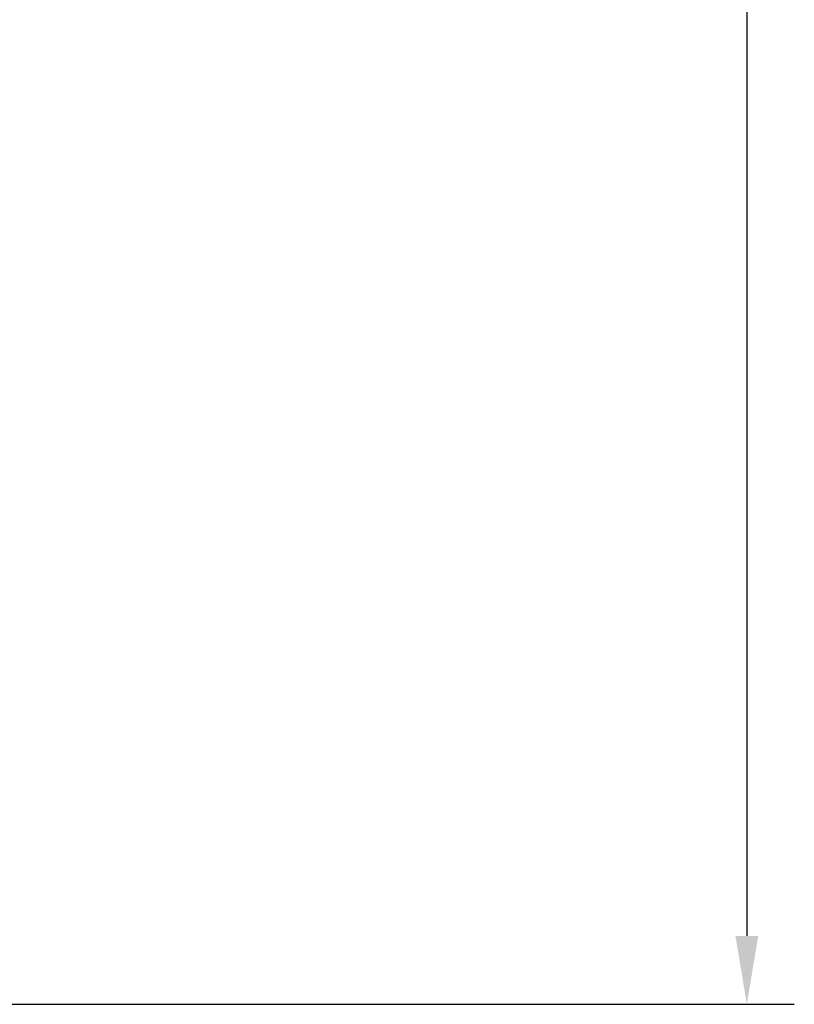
# Model space of a CAD drawing. Header units: millimetres. Extents: x 1117 to 38156, y -1945 to 7303.
# Tile 29 of 256: x 1994 to 2035, y 784 to 836. Entities that reach past the tile are written whole.
import ezdxf

# ---------------------------------------------------------------- set-up
doc = ezdxf.new("R2010")
doc.units = ezdxf.units.MM
doc.styles.get("Standard").update_dxf_attribs({"font": 'arial.ttf'})
doc.dimstyles.new('DIMSTYLE_1', dxfattribs={"dimtxt": 4.2, "dimasz": 3.6, "dimexe": 2.5, "dimexo": 0, "dimgap": 1.05, "dimtad": 1, "dimdsep": 46, "dimtxsty": 'Standard', "dimblk": '_FILLED', "dimblk1": '_FILLED', "dimblk2": '_FILLED', "dimcen": 0.09, "dimazin": 2, "dimtp": 0.01, "dimtm": 0.01, "dimtfac": 1, "dimtofl": 0, "dimtmove": 0, "dimatfit": 3, "dimldrblk": '_FILLED', "dimfxl": 0, "dimtolj": 1, "dimarcsym": 0})

# ---------------------------------------------------------------- blocks, each defined once
blk = doc.blocks.new('_FILLED')
at = {"color": 0, "linetype": 'ByBlock'}
blk.add_solid([(0, 0), (-1, 0.167), (-1, -0.167)], dxfattribs=at)
blk = doc.blocks.new('*D80')
at = {"color": 0, "linetype": 'Continuous', "lineweight": -2}
for p, q in [((1901.177, 1019.133), (2034.75, 1019.133)), ((2032.25, 1015.533), (2032.25, 787.899)), ((1936.977, 784.299), (2034.75, 784.299))]:
    blk.add_line(p, q, dxfattribs=at)
at = {"layer": 'Defpoints', "color": 0, "linetype": 'Continuous'}
for p in [(1901.177, 1019.133), (1936.977, 784.299), (2032.25, 784.299)]:
    blk.add_point(p, dxfattribs=at)
at = {"color": 0, "linetype": 'Continuous', "lineweight": -2, "xscale": 3.6, "yscale": 3.6, "zscale": 3.6}
for p, rotation in [((2032.25, 1019.133), 90), ((2032.25, 784.299), 270)]:
    blk.add_blockref('_FILLED', p, dxfattribs=dict(at, rotation=rotation))
at = {"color": 0, "linetype": 'Continuous', "insert": (2026.091, 901.716), "char_height": 10, "attachment_point": 5, "rotation": 90}
blk.add_mtext('\\A1;234.83', dxfattribs=at)

msp = doc.modelspace()

# ---------------------------------------------------------------- dimensions: what is measured, and where the dimension line sits
at = {"linetype": 'Continuous'}
dim = msp.add_linear_dim(base=(2032.25, 784.299), p1=(1901.177, 1019.133), p2=(1936.977, 784.299), angle=270, dimstyle='DIMSTYLE_1', override={"dimtxt": 10}, dxfattribs=at)
dim.commit()
dim.dimension.update_dxf_attribs({"geometry": '*D80', "text_midpoint": (2032.25, 901.716), "dimtype": 160})

doc.saveas('drawing.dxf')
